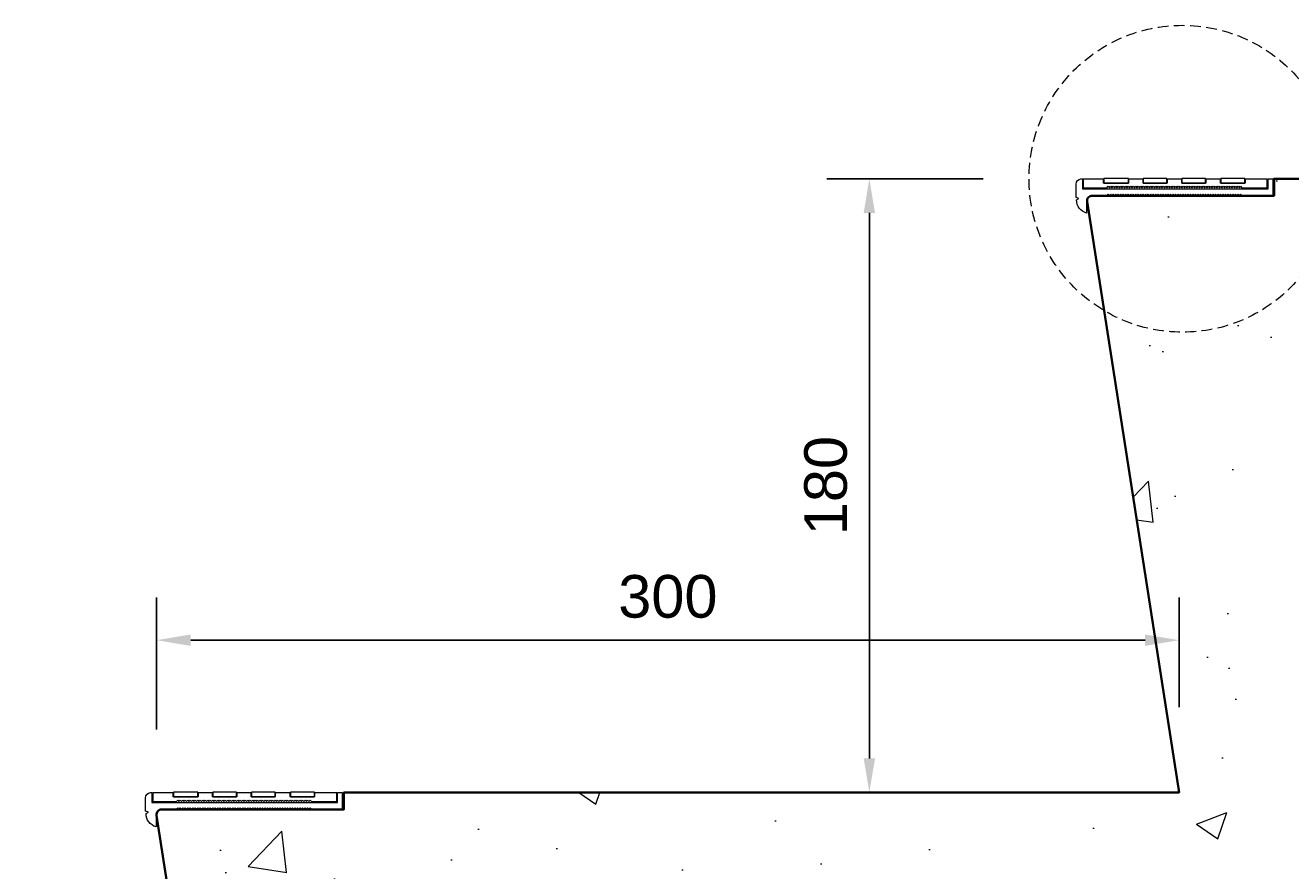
# Model space of a CAD drawing. Header units: millimetres. Extents: x -347 to 646, y -989 to 80.
# Tile 2 of 4: x -61 to 310, y -454 to -206. Entities that reach past the tile are written whole.
import ezdxf

# ---------------------------------------------------------------- set-up
doc = ezdxf.new("R2010")
doc.units = ezdxf.units.MM
doc.linetypes.add('HIDDEN2', pattern=[4.7625, 3.175, -1.5875])
for name, color, linetype, lineweight in [('FS-DETAIL', 3, 'Continuous', 35), ('FS-DETAIL-HATCH', 253, 'Continuous', 13), ('FS-DETAIL-THIN', 8, 'Continuous', 18), ('FS-DIM', 14, 'Continuous', 15)]:
    doc.layers.add(name, color=color, linetype=linetype, lineweight=lineweight)
doc.styles.add('Arial', font='arial.ttf', dxfattribs={"height": 2.5})
doc.dimstyles.new('Diagonal_2.5mm Arial', dxfattribs={"dimtxt": 2.5, "dimasz": 2, "dimexe": 2.5, "dimexo": 5, "dimgap": 1, "dimtad": 0, "dimdec": 0, "dimzin": 0, "dimdsep": 46, "dimtxsty": 'Arial', "dimcen": 2, "dimdle": 4, "dimclrd": 256, "dimclre": 256, "dimclrt": 50, "dimaunit": 1, "dimadec": 0, "dimazin": 0, "dimtfac": 1, "dimtdec": 0, "dimtix": 1, "dimtmove": 2, "dimatfit": 3, "dimfxl": 1, "dimtvp": 1, "dimtolj": 1, "dimtzin": 0, "dimarcsym": 0})

# ---------------------------------------------------------------- blocks, each defined once
blk = doc.blocks.new('*D2')
at = {"layer": 'Defpoints', "color": 0, "transparency": 16777216}
for p in [(277.14, -386.84), (277.14, -431.5), (-22.86, -438)]:
    blk.add_point(p, dxfattribs=at)
at = {"layer": 'FS-DIM', "lineweight": -2, "transparency": 16777216}
for p, q in [((-22.86, -413), (-22.86, -374.34)), ((277.14, -406.5), (277.14, -374.34)), ((-12.86, -386.84), (267.14, -386.84))]:
    blk.add_line(p, q, dxfattribs=at)
at = {"layer": 'FS-DIM', "transparency": 16777216}
for points in [[(-12.86, -385.18), (-12.86, -388.51), (-22.86, -386.84)], [(267.14, -385.18), (267.14, -388.51), (277.14, -386.84)]]:
    blk.add_solid(points, dxfattribs=at)
at = {"layer": 'FS-DIM', "color": 50, "transparency": 16777216, "insert": (127.14, -374.07), "char_height": 12.5, "attachment_point": 5, "style": 'Arial'}
blk.add_mtext('\\A1;300', dxfattribs=at)
blk = doc.blocks.new('*D3')
at = {"layer": 'Defpoints', "color": 0, "transparency": 16777216}
for p in [(186.25, -251.5), (244.61, -251.5), (217.14, -431.5)]:
    blk.add_point(p, dxfattribs=at)
at = {"layer": 'FS-DIM', "lineweight": -2, "transparency": 16777216}
for p, q in [((219.61, -251.5), (173.75, -251.5)), ((186.25, -421.5), (186.25, -261.5)), ((192.14, -431.5), (173.75, -431.5))]:
    blk.add_line(p, q, dxfattribs=at)
at = {"layer": 'FS-DIM', "transparency": 16777216}
for points in [[(184.59, -261.5), (187.92, -261.5), (186.25, -251.5)], [(184.59, -421.5), (187.92, -421.5), (186.25, -431.5)]]:
    blk.add_solid(points, dxfattribs=at)
at = {"layer": 'FS-DIM', "color": 50, "transparency": 16777216, "insert": (173.49, -341.5), "char_height": 12.5, "attachment_point": 5, "rotation": 90, "style": 'Arial'}
blk.add_mtext('\\A1;180', dxfattribs=at)

msp = doc.modelspace()

# ---------------------------------------------------------------- hatches: boundary and pattern name
at = {"layer": 'FS-DETAIL-HATCH'}
h = msp.add_hatch(dxfattribs=at)
h.set_pattern_fill('AR-CONC', color=256, scale=0.5)
h.set_pattern_definition([(50, (-1249.59, 0), (91.0923, -7.9695), [9.525, -104.775]), (355, (-1249.59, 0), (-17.6217, 95.5284), [7.62, -83.8203]), (100.4514, (-1242, -0.66), (73.4706, 87.559), [8.095, -89.045]), (46.184, (-1249.59, 25.4), (135.5395, -21.021), [14.2875, -157.1625]), (96.6356, (-1238.3, 23.65), (118.702, 123.713), [12.1425, -133.568]), (351.184, (-1249.59, 25.4), (118.702, 123.713), [11.43, -125.73]), (21, (-1236.89, 19.05), (75.8072, -51.1326), [9.525, -104.775]), (326, (-1236.89, 19.05), (30.901, 92.094), [7.62, -83.82]), (71.4514, (-1230.575, 14.79), (106.7082, 40.9614), [8.095, -89.045]), (37.5, (-1249.592, 0), (1.5443, 42.2775), [0, -82.804, 0, -85.09, 0, -84.1375]), (7.5, (-1249.59, 0), (33.4098, 50.0903), [0, -48.514, 0, -80.899, 0, -32.0675]), (327.5, (-1277.913, 0), (67.7953, -2.86437), [0, -31.75, 0, -99.06, 0, -131.445]), (317.5, (-1290.613, 0), (74.0646, 12.7132), [0, -41.275, 0, -65.786, 0, -93.345])])
h.paths.add_polyline_path([(619.557, -314.277), (592.891, -310.889), (646.222, -304.111), (619.557, -300.723), (619.557, -251.5), (305.011, -251.5), (305.011, -256.5), (251.62, -256.5, 0.464106), (250.14, -258.25), (277.14, -431.5), (32.111, -431.5), (32.111, -436.5), (-21.38, -436.5, 0.464106), (-22.86, -438.25), (4.14, -611.5), (-242.374, -611.5), (-242.374, -616.5), (-295.865, -616.5, 0.464106), (-297.344, -618.25), (-270.345, -791.5), (-320.365, -791.5), (-320.365, -858.935), (-293.7, -862.323), (-347.031, -869.101), (-320.365, -872.49), (-320.365, -928.212), (-242.244, -928.212), (594.565, -370), (619.557, -370)])

# ---------------------------------------------------------------- linework, layer by layer
at = {"layer": 'FS-DETAIL'}
msp.add_lwpolyline([(-320.365, -791.5), (-270.345, -791.5), (-297.35, -618.212, -0.456412), (-295.865, -616.5), (-242.374, -616.5), (-242.374, -611.5), (4.14, -611.5), (-22.865, -438.212, -0.456412), (-21.38, -436.5), (32.111, -436.5), (32.111, -431.5), (277.14, -431.5), (250.135, -258.212, -0.456412), (251.62, -256.5), (305.011, -256.5), (305.011, -251.5), (619.557, -251.5)], format="xyb", dxfattribs=at)
at = {"layer": 'FS-DETAIL-THIN'}
for points in [[(295.543, -256.5), (295.177, -256.025), (294.811, -256.5), (294.444, -256.025), (294.078, -256.5), (293.711, -256.025), (293.345, -256.5), (292.979, -256.025), (292.612, -256.5), (292.246, -256.025), (291.879, -256.5), (291.513, -256.025), (291.147, -256.5), (290.78, -256.025), (290.414, -256.5), (290.047, -256.025), (289.681, -256.5), (289.315, -256.025), (288.948, -256.5), (288.582, -256.025), (288.215, -256.5), (287.849, -256.025), (287.483, -256.5), (287.116, -256.025), (286.75, -256.5), (286.383, -256.025), (286.017, -256.5), (285.651, -256.025), (285.284, -256.5), (284.918, -256.025), (284.551, -256.5), (284.185, -256.025), (283.819, -256.5), (283.452, -256.025), (283.086, -256.5), (282.719, -256.025), (282.353, -256.5), (281.987, -256.025), (281.62, -256.5), (281.254, -256.025), (280.887, -256.5), (280.521, -256.025), (280.155, -256.5), (279.788, -256.025), (279.422, -256.5), (279.055, -256.025), (278.689, -256.5), (278.323, -256.025), (277.956, -256.5), (277.59, -256.025), (277.223, -256.5), (276.857, -256.025), (276.491, -256.5), (276.124, -256.025), (275.758, -256.5), (275.391, -256.025), (275.025, -256.5), (274.659, -256.025), (274.292, -256.5), (273.926, -256.025), (273.559, -256.5), (273.193, -256.025), (272.827, -256.5), (272.46, -256.025), (272.094, -256.5), (271.727, -256.025), (271.361, -256.5), (270.995, -256.025), (270.628, -256.5), (270.262, -256.025), (269.895, -256.5), (269.529, -256.025), (269.163, -256.5), (268.796, -256.025), (268.43, -256.5), (268.063, -256.025), (267.697, -256.5), (267.331, -256.025), (266.964, -256.5), (266.598, -256.025), (266.231, -256.5), (265.865, -256.025), (265.499, -256.5), (265.132, -256.025), (264.766, -256.5), (264.399, -256.025), (264.033, -256.5), (263.667, -256.025), (263.3, -256.5), (262.934, -256.025), (262.567, -256.5), (262.201, -256.025), (261.835, -256.5), (261.468, -256.025), (261.102, -256.5), (260.735, -256.025), (260.369, -256.5), (260.003, -256.025), (259.636, -256.5), (259.27, -256.025), (258.903, -256.5), (258.537, -256.025), (258.171, -256.5), (257.804, -256.025), (257.438, -256.5), (257.071, -256.025), (256.705, -256.5), (256.339, -256.025), (255.972, -256.5), (251.214, -256.5, 0.2844048), (250, -257.848), (250, -261.564, -0.3484557), (247.065, -257.707), (247.729, -257.292), (246.911, -256.966), (246.911, -253.069, -0.395774), (248.327, -251.561), (248.756, -251.561), (248.756, -254.442), (303.256, -254.442), (303.256, -251.561), (304.611, -251.561), (304.611, -256.5), (295.543, -256.5)], [(22.543, -436.5), (22.177, -436.025), (21.811, -436.5), (21.444, -436.025), (21.078, -436.5), (20.711, -436.025), (20.345, -436.5), (19.979, -436.025), (19.612, -436.5), (19.246, -436.025), (18.879, -436.5), (18.513, -436.025), (18.147, -436.5), (17.78, -436.025), (17.414, -436.5), (17.047, -436.025), (16.681, -436.5), (16.315, -436.025), (15.948, -436.5), (15.582, -436.025), (15.215, -436.5), (14.849, -436.025), (14.483, -436.5), (14.116, -436.025), (13.75, -436.5), (13.383, -436.025), (13.017, -436.5), (12.651, -436.025), (12.284, -436.5), (11.918, -436.025), (11.551, -436.5), (11.185, -436.025), (10.819, -436.5), (10.452, -436.025), (10.086, -436.5), (9.719, -436.025), (9.353, -436.5), (8.987, -436.025), (8.62, -436.5), (8.254, -436.025), (7.887, -436.5), (7.521, -436.025), (7.155, -436.5), (6.788, -436.025), (6.422, -436.5), (6.055, -436.025), (5.689, -436.5), (5.323, -436.025), (4.956, -436.5), (4.59, -436.025), (4.223, -436.5), (3.857, -436.025), (3.491, -436.5), (3.124, -436.025), (2.758, -436.5), (2.391, -436.025), (2.025, -436.5), (1.659, -436.025), (1.292, -436.5), (0.926, -436.025), (0.559, -436.5), (0.193, -436.025), (-0.173, -436.5), (-0.54, -436.025), (-0.906, -436.5), (-1.273, -436.025), (-1.639, -436.5), (-2.005, -436.025), (-2.372, -436.5), (-2.738, -436.025), (-3.105, -436.5), (-3.471, -436.025), (-3.837, -436.5), (-4.204, -436.025), (-4.57, -436.5), (-4.937, -436.025), (-5.303, -436.5), (-5.669, -436.025), (-6.036, -436.5), (-6.402, -436.025), (-6.769, -436.5), (-7.135, -436.025), (-7.501, -436.5), (-7.868, -436.025), (-8.234, -436.5), (-8.601, -436.025), (-8.967, -436.5), (-9.333, -436.025), (-9.7, -436.5), (-10.066, -436.025), (-10.433, -436.5), (-10.799, -436.025), (-11.165, -436.5), (-11.532, -436.025), (-11.898, -436.5), (-12.265, -436.025), (-12.631, -436.5), (-12.997, -436.025), (-13.364, -436.5), (-13.73, -436.025), (-14.097, -436.5), (-14.463, -436.025), (-14.829, -436.5), (-15.196, -436.025), (-15.562, -436.5), (-15.929, -436.025), (-16.295, -436.5), (-16.661, -436.025), (-17.028, -436.5), (-21.786, -436.5, 0.2844048), (-23, -437.848), (-23, -441.564, -0.3484557), (-25.935, -437.707), (-25.271, -437.292), (-26.089, -436.966), (-26.089, -433.069, -0.395774), (-24.673, -431.561), (-24.244, -431.561), (-24.244, -434.442), (30.256, -434.442), (30.256, -431.561), (31.611, -431.561), (31.611, -436.5), (22.543, -436.5)]]:
    msp.add_lwpolyline(points, format="xyb", dxfattribs=at)
at = {"layer": 'FS-DETAIL-THIN', "flags": 128}
for points in [[(295.543, -254.192), (303.006, -254.192), (303.006, -251.592), (296.486, -251.592), (296.486, -252.82), (289.32, -252.82), (289.32, -251.592), (284.945, -251.592), (284.945, -252.82), (277.894, -252.82), (277.894, -251.592), (273.628, -251.592), (273.628, -252.82), (266.57, -252.82), (266.57, -251.592), (262.319, -251.592), (262.319, -252.82), (254.971, -252.82), (254.971, -251.592), (249.006, -251.592), (249.006, -254.192), (255.972, -254.192), (256.339, -253.717), (256.705, -254.192), (257.071, -253.717), (257.438, -254.192), (257.804, -253.717), (258.171, -254.192), (258.537, -253.717), (258.903, -254.192), (259.27, -253.717), (259.636, -254.192), (260.003, -253.717), (260.369, -254.192), (260.735, -253.717), (261.102, -254.192), (261.468, -253.717), (261.835, -254.192), (262.201, -253.717), (262.567, -254.192), (262.934, -253.717), (263.3, -254.192), (263.667, -253.717), (264.033, -254.192), (264.399, -253.717), (264.766, -254.192), (265.132, -253.717), (265.499, -254.192), (265.865, -253.717), (266.231, -254.192), (266.598, -253.717), (266.964, -254.192), (267.331, -253.717), (267.697, -254.192), (268.063, -253.717), (268.43, -254.192), (268.796, -253.717), (269.163, -254.192), (269.529, -253.717), (269.895, -254.192), (270.262, -253.717), (270.628, -254.192), (270.995, -253.717), (271.361, -254.192), (271.727, -253.717), (272.094, -254.192), (272.46, -253.717), (272.827, -254.192), (273.193, -253.717), (273.559, -254.192), (273.926, -253.717), (274.292, -254.192), (274.659, -253.717), (275.025, -254.192), (275.391, -253.717), (275.758, -254.192), (276.124, -253.717), (276.491, -254.192), (276.857, -253.717), (277.223, -254.192), (277.59, -253.717), (277.956, -254.192), (278.323, -253.717), (278.689, -254.192), (279.055, -253.717), (279.422, -254.192), (279.788, -253.717), (280.155, -254.192), (280.521, -253.717), (280.887, -254.192), (281.254, -253.717), (281.62, -254.192), (281.987, -253.717), (282.353, -254.192), (282.719, -253.717), (283.086, -254.192), (283.452, -253.717), (283.819, -254.192), (284.185, -253.717), (284.551, -254.192), (284.918, -253.717), (285.284, -254.192), (285.651, -253.717), (286.017, -254.192), (286.383, -253.717), (286.75, -254.192), (287.116, -253.717), (287.483, -254.192), (287.849, -253.717), (288.215, -254.192), (288.582, -253.717), (288.948, -254.192), (289.315, -253.717), (289.681, -254.192), (290.047, -253.717), (290.414, -254.192), (290.78, -253.717), (291.147, -254.192), (291.513, -253.717), (291.879, -254.192), (292.246, -253.717), (292.612, -254.192), (292.979, -253.717), (293.345, -254.192), (293.711, -253.717), (294.078, -254.192), (294.444, -253.717), (294.811, -254.192), (295.177, -253.717), (295.543, -254.192)], [(22.543, -434.192), (30.006, -434.192), (30.006, -431.592), (23.486, -431.592), (23.486, -432.82), (16.32, -432.82), (16.32, -431.592), (11.945, -431.592), (11.945, -432.82), (4.894, -432.82), (4.894, -431.592), (0.628, -431.592), (0.628, -432.82), (-6.43, -432.82), (-6.43, -431.592), (-10.681, -431.592), (-10.681, -432.82), (-18.029, -432.82), (-18.029, -431.592), (-23.994, -431.592), (-23.994, -434.192), (-17.028, -434.192), (-16.661, -433.717), (-16.295, -434.192), (-15.929, -433.717), (-15.562, -434.192), (-15.196, -433.717), (-14.829, -434.192), (-14.463, -433.717), (-14.097, -434.192), (-13.73, -433.717), (-13.364, -434.192), (-12.997, -433.717), (-12.631, -434.192), (-12.265, -433.717), (-11.898, -434.192), (-11.532, -433.717), (-11.165, -434.192), (-10.799, -433.717), (-10.433, -434.192), (-10.066, -433.717), (-9.7, -434.192), (-9.333, -433.717), (-8.967, -434.192), (-8.601, -433.717), (-8.234, -434.192), (-7.868, -433.717), (-7.501, -434.192), (-7.135, -433.717), (-6.769, -434.192), (-6.402, -433.717), (-6.036, -434.192), (-5.669, -433.717), (-5.303, -434.192), (-4.937, -433.717), (-4.57, -434.192), (-4.204, -433.717), (-3.837, -434.192), (-3.471, -433.717), (-3.105, -434.192), (-2.738, -433.717), (-2.372, -434.192), (-2.005, -433.717), (-1.639, -434.192), (-1.273, -433.717), (-0.906, -434.192), (-0.54, -433.717), (-0.173, -434.192), (0.193, -433.717), (0.559, -434.192), (0.926, -433.717), (1.292, -434.192), (1.659, -433.717), (2.025, -434.192), (2.391, -433.717), (2.758, -434.192), (3.124, -433.717), (3.491, -434.192), (3.857, -433.717), (4.223, -434.192), (4.59, -433.717), (4.956, -434.192), (5.323, -433.717), (5.689, -434.192), (6.055, -433.717), (6.422, -434.192), (6.788, -433.717), (7.155, -434.192), (7.521, -433.717), (7.887, -434.192), (8.254, -433.717), (8.62, -434.192), (8.987, -433.717), (9.353, -434.192), (9.719, -433.717), (10.086, -434.192), (10.452, -433.717), (10.819, -434.192), (11.185, -433.717), (11.551, -434.192), (11.918, -433.717), (12.284, -434.192), (12.651, -433.717), (13.017, -434.192), (13.383, -433.717), (13.75, -434.192), (14.116, -433.717), (14.483, -434.192), (14.849, -433.717), (15.215, -434.192), (15.582, -433.717), (15.948, -434.192), (16.315, -433.717), (16.681, -434.192), (17.047, -433.717), (17.414, -434.192), (17.78, -433.717), (18.147, -434.192), (18.513, -433.717), (18.879, -434.192), (19.246, -433.717), (19.612, -434.192), (19.979, -433.717), (20.345, -434.192), (20.711, -433.717), (21.078, -434.192), (21.444, -433.717), (21.811, -434.192), (22.177, -433.717), (22.543, -434.192)]]:
    msp.add_lwpolyline(points, dxfattribs=at)
for points in [[(262.261, -251.442), (255.062, -251.442), (255.062, -252.756), (262.261, -252.756)], [(273.57, -251.442), (266.638, -251.442), (266.638, -252.756), (273.57, -252.756)], [(284.887, -251.442), (277.96, -251.442), (277.96, -252.756), (284.887, -252.756)], [(296.428, -251.442), (289.383, -251.442), (289.383, -252.756), (296.428, -252.756)], [(-10.739, -431.442), (-17.938, -431.442), (-17.938, -432.756), (-10.739, -432.756)], [(0.57, -431.442), (-6.362, -431.442), (-6.362, -432.756), (0.57, -432.756)], [(11.887, -431.442), (4.96, -431.442), (4.96, -432.756), (11.887, -432.756)], [(23.428, -431.442), (16.383, -431.442), (16.383, -432.756), (23.428, -432.756)]]:
    msp.add_lwpolyline(points, close=True, dxfattribs=at)
at = {"layer": 'FS-DETAIL-THIN', "linetype": 'HIDDEN2'}
msp.add_circle((278.115, -251.5), 45, dxfattribs=at)

# ---------------------------------------------------------------- dimensions: what is measured, and where the dimension line sits
at = {"layer": 'FS-DIM'}
dim = msp.add_linear_dim(base=(186.254, -251.5), p1=(217.14, -431.5), p2=(244.611, -251.5), angle=90, dimstyle='Diagonal_2.5mm Arial', override={"dimdec": 0}, dxfattribs=at)
dim.commit()
dim.dimension.update_dxf_attribs({"geometry": '*D3', "text_midpoint": (173.489, -341.5)})
dim = msp.add_linear_dim(base=(277.14, -386.844), p1=(-22.86, -438), p2=(277.14, -431.5), dimstyle='Diagonal_2.5mm Arial', override={"dimdec": 0}, dxfattribs=at)
dim.commit()
dim.dimension.update_dxf_attribs({"geometry": '*D2', "text_midpoint": (127.14, -374.071)})

doc.saveas('drawing.dxf')
